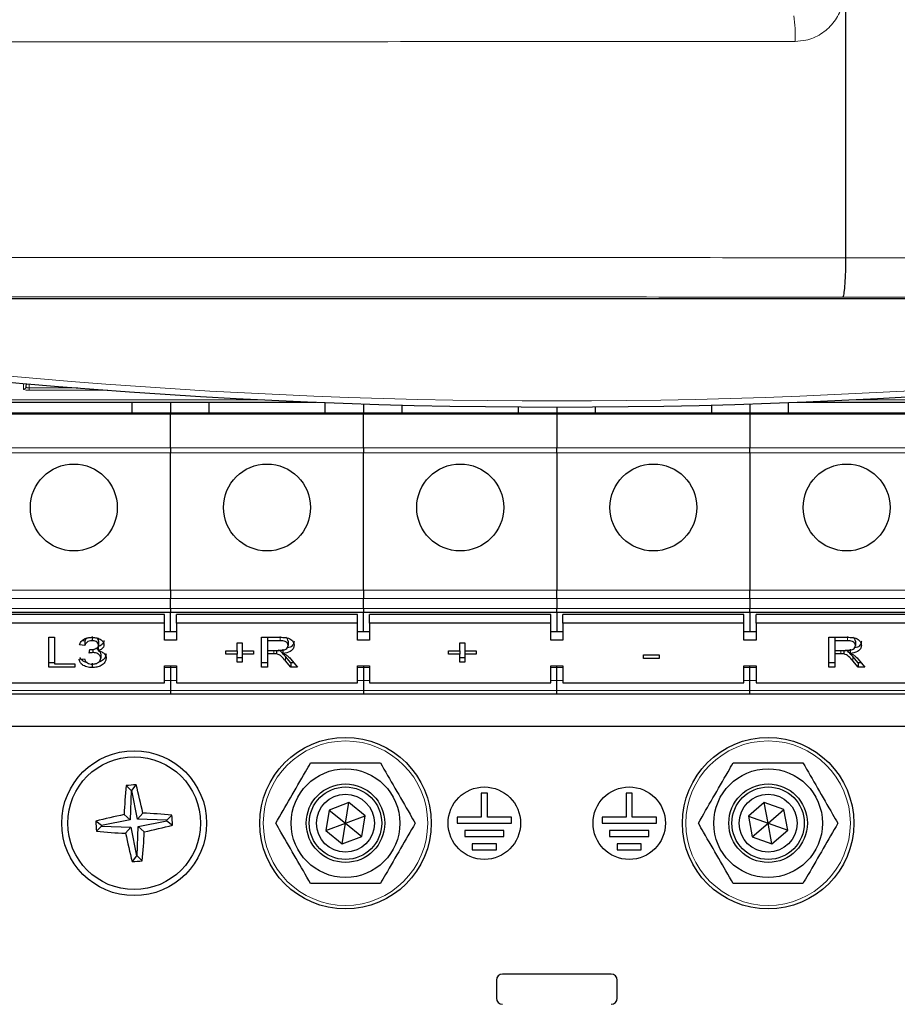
# Paper-space layout 'Blatt3' of a CAD drawing. Header units: millimetres. Extents: x 5 to 418, y 2 to 292.
# Tile 6 of 53: x 73 to 97, y 123 to 151. Entities that reach past the tile are written whole.
import ezdxf

# ---------------------------------------------------------------- set-up
doc = ezdxf.new("R2010")
doc.units = ezdxf.units.MM

psp = doc.layouts.new('Blatt3')

# ---------------------------------------------------------------- linework, layer by layer
at = {"color": 7, "linetype": 'Continuous', "lineweight": 25}
for p, q in [((95.4952, 143.9275), (95.4952, 192.7453)), ((95.4952, 143.9273), (95.4952, 143.9275)), ((118.04, 142.7966), (56.9838, 142.7966)), ((72.8592, 140.4527), (72.8577, 140.3657)), ((60.669, 139.94), (80.8629, 139.94)), ((75.7785, 139.94), (75.7785, 139.6344)), ((76.8452, 139.94), (76.8452, 139.6344)), ((77.9119, 139.6344), (77.9119, 139.94)), ((81.1119, 139.9303), (81.1119, 139.6344)), ((82.1785, 139.8927), (82.1785, 139.6344)), ((83.2452, 139.6344), (83.2452, 139.862)), ((86.4452, 139.8107), (86.4452, 139.6344)), ((87.5119, 139.8073), (87.5119, 139.6344)), ((88.5785, 139.6344), (88.5785, 139.8107)), ((91.7785, 139.862), (91.7785, 139.6344)), ((92.8452, 139.8927), (92.8452, 139.6344)), ((93.9119, 139.6344), (93.9119, 139.9303)), ((94.1608, 139.94), (114.3548, 139.94)), ((76.8452, 139.6344), (71.5119, 139.6344)), ((82.1785, 139.6344), (76.8452, 139.6344)), ((76.8452, 139.6344), (76.8452, 139.6064)), ((76.8452, 138.6838), (76.8452, 139.6064)), ((87.5119, 139.6344), (82.1785, 139.6344)), ((82.1785, 139.6344), (82.1785, 139.6064)), ((82.1785, 138.6838), (82.1785, 139.6064)), ((87.5119, 139.6064), (87.5119, 139.6344)), ((92.8452, 139.6344), (87.5119, 139.6344)), ((87.5119, 139.6064), (87.5119, 138.6838)), ((92.8452, 139.6064), (92.8452, 139.6344)), ((98.1785, 139.6344), (92.8452, 139.6344)), ((92.8452, 139.6064), (92.8452, 138.6838)), ((76.8452, 138.6838), (76.8452, 138.5452)), ((82.1785, 138.6838), (82.1785, 138.5452)), ((87.5119, 138.5452), (87.5119, 138.6838)), ((92.8452, 138.5452), (92.8452, 138.6838)), ((76.8452, 134.7558), (76.8452, 138.5452)), ((82.1785, 134.7558), (82.1785, 138.5452)), ((87.5119, 138.5452), (87.5119, 134.7558)), ((92.8452, 138.5452), (92.8452, 134.7558)), ((76.8452, 134.7558), (76.8452, 134.5201)), ((82.1785, 134.7558), (82.1785, 134.5201)), ((87.5119, 134.5201), (87.5119, 134.7558)), ((92.8452, 134.5201), (92.8452, 134.7558)), ((76.8452, 134.2439), (76.8452, 134.5201)), ((82.1785, 134.2439), (82.1785, 134.5201)), ((87.5119, 134.5201), (87.5119, 134.2439)), ((92.8452, 134.5201), (92.8452, 134.2439)), ((71.5119, 134.1463), (76.8452, 134.1463)), ((76.6785, 134.076), (71.6785, 134.076)), ((76.6785, 133.8403), (76.6785, 134.076)), ((76.8452, 134.2439), (76.8452, 134.1463)), ((76.8452, 134.1463), (82.1785, 134.1463)), ((76.8452, 133.6046), (76.8452, 134.1463)), ((77.0119, 133.8403), (77.0119, 134.076)), ((82.0119, 134.076), (77.0119, 134.076)), ((82.0119, 133.8403), (82.0119, 134.076)), ((82.1785, 134.2439), (82.1785, 134.1463)), ((82.1785, 134.1463), (87.5119, 134.1463)), ((82.1785, 133.6046), (82.1785, 134.1463)), ((82.3452, 133.8403), (82.3452, 134.076)), ((87.3452, 134.076), (82.3452, 134.076)), ((87.3452, 133.8403), (87.3452, 134.076)), ((87.5119, 134.1463), (87.5119, 134.2439)), ((87.5119, 134.1463), (92.8452, 134.1463)), ((87.5119, 134.1463), (87.5119, 133.6046)), ((87.6785, 133.8403), (87.6785, 134.076)), ((92.6785, 134.076), (87.6785, 134.076)), ((92.6785, 133.8403), (92.6785, 134.076)), ((92.8452, 134.1463), (92.8452, 134.2439)), ((92.8452, 134.1463), (98.1785, 134.1463)), ((92.8452, 134.1463), (92.8452, 133.6046)), ((93.0119, 133.8403), (93.0119, 134.076)), ((98.0119, 134.076), (93.0119, 134.076)), ((76.6785, 133.8403), (71.6785, 133.8403)), ((76.6785, 133.3689), (76.6785, 133.8403)), ((77.0119, 133.8403), (77.0119, 133.3689)), ((82.0119, 133.8403), (77.0119, 133.8403)), ((82.0119, 133.3689), (82.0119, 133.8403)), ((82.3452, 133.8403), (82.3452, 133.3689)), ((87.3452, 133.8403), (82.3452, 133.8403)), ((87.3452, 133.3689), (87.3452, 133.8403)), ((87.6785, 133.8403), (87.6785, 133.3689)), ((92.6785, 133.8403), (87.6785, 133.8403)), ((92.6785, 133.3689), (92.6785, 133.8403)), ((93.0119, 133.8403), (93.0119, 133.3689)), ((98.0119, 133.8403), (93.0119, 133.8403)), ((74.6835, 133.4722), (74.6835, 133.3543)), ((77.0119, 133.6046), (76.6785, 133.6046)), ((82.3452, 133.6046), (82.0119, 133.6046)), ((87.6785, 133.6046), (87.3452, 133.6046)), ((93.0119, 133.6046), (92.6785, 133.6046)), ((73.485, 133.4495), (73.6496, 133.4495)), ((73.485, 132.6246), (73.485, 133.4495)), ((73.6496, 133.4495), (73.6496, 132.7198)), ((74.4872, 133.2274), (74.3376, 133.238)), ((74.4872, 133.3453), (74.4066, 133.351)), ((74.4872, 133.3453), (74.4872, 133.2274)), ((74.8611, 133.3542), (74.8611, 133.2363)), ((77.0119, 133.3689), (76.6785, 133.3689)), ((78.6902, 133.3015), (78.8248, 133.3015)), ((78.6902, 133.0793), (78.6902, 133.3015)), ((78.8248, 133.3015), (78.8248, 133.0793)), ((79.3632, 133.4495), (79.8695, 133.4495)), ((79.3632, 132.6246), (79.3632, 133.4495)), ((79.5278, 133.4495), (79.5278, 133.3543)), ((79.5278, 133.3543), (79.5278, 133.0899)), ((79.8755, 133.3543), (79.5278, 133.3543)), ((80.0962, 133.3425), (80.0962, 133.2246)), ((82.3452, 133.3689), (82.0119, 133.3689)), ((84.8376, 133.3015), (84.9722, 133.3015)), ((84.8376, 133.0793), (84.8376, 133.3015)), ((84.9722, 133.3015), (84.9722, 133.0793)), ((87.6785, 133.3689), (87.3452, 133.3689)), ((93.0119, 133.3689), (92.6785, 133.3689)), ((95.0235, 133.4495), (95.5297, 133.4495)), ((95.0235, 132.6246), (95.0235, 133.4495)), ((95.188, 133.4495), (95.188, 133.3543)), ((95.188, 133.3543), (95.188, 133.0899)), ((95.5358, 133.3543), (95.188, 133.3543)), ((95.7564, 133.3425), (95.7564, 133.2246)), ((74.6054, 133.0159), (74.6209, 133.1111)), ((74.7022, 133.1164), (74.7022, 133.0271)), ((74.8515, 133.1941), (74.8515, 133.0762)), ((74.9209, 132.9915), (74.9209, 132.8736)), ((78.3761, 133.0793), (78.6902, 133.0793)), ((78.3761, 132.9842), (78.3761, 133.0793)), ((78.6902, 132.9842), (78.3761, 132.9842)), ((78.6902, 133.0793), (78.6902, 132.9842)), ((78.6902, 132.7621), (78.6902, 132.9842)), ((78.8248, 133.0793), (79.1389, 133.0793)), ((78.8248, 133.0793), (78.8248, 132.9842)), ((79.1389, 132.9842), (78.8248, 132.9842)), ((78.8248, 132.9842), (78.8248, 132.7621)), ((79.1389, 133.0793), (79.1389, 132.9842)), ((79.5278, 133.0899), (79.8402, 133.0899)), ((79.5278, 133.0899), (79.5278, 132.9947)), ((79.6963, 132.9947), (79.5278, 132.9947)), ((79.5278, 132.9947), (79.5278, 132.6246)), ((79.7774, 133.0899), (79.7774, 132.9909)), ((79.9513, 133.1232), (79.9513, 133.0053)), ((84.5235, 133.0793), (84.8376, 133.0793)), ((84.5235, 132.9842), (84.5235, 133.0793)), ((84.8376, 132.9842), (84.5235, 132.9842)), ((84.8376, 133.0793), (84.8376, 132.9842)), ((84.8376, 132.7621), (84.8376, 132.9842)), ((84.9722, 133.0793), (85.2863, 133.0793)), ((84.9722, 133.0793), (84.9722, 132.9842)), ((85.2863, 132.9842), (84.9722, 132.9842)), ((84.9722, 132.9842), (84.9722, 132.7621)), ((85.2863, 133.0793), (85.2863, 132.9842)), ((89.9081, 132.963), (90.3419, 132.963)), ((89.9081, 132.8678), (89.9081, 132.963)), ((90.3419, 132.963), (90.3419, 132.8678)), ((95.188, 133.0899), (95.5005, 133.0899)), ((95.188, 133.0899), (95.188, 132.9947)), ((95.3565, 132.9947), (95.188, 132.9947)), ((95.188, 132.9947), (95.188, 132.6246)), ((95.4376, 133.0899), (95.4376, 132.9909)), ((95.6115, 133.1232), (95.6115, 133.0053)), ((73.6496, 132.7424), (73.485, 132.7424)), ((73.6496, 132.7198), (74.203, 132.7198)), ((74.203, 132.7198), (74.203, 132.6246)), ((74.3227, 132.8467), (74.4722, 132.8572)), ((74.6856, 132.7318), (74.6856, 132.614)), ((76.6785, 132.6618), (77.0119, 132.6618)), ((76.6785, 132.1904), (76.6785, 132.6618)), ((76.8452, 132.6618), (76.8452, 132.6148)), ((77.0119, 132.6618), (77.0119, 132.1904)), ((78.8248, 132.8799), (78.6902, 132.8799)), ((78.8248, 132.7621), (78.6902, 132.7621)), ((79.5278, 132.7424), (79.3632, 132.7424)), ((80.1677, 132.7424), (80.0223, 132.9166)), ((80.1677, 132.6246), (80.0223, 132.7987)), ((80.1649, 132.8523), (80.3563, 132.6246)), ((80.2572, 132.7424), (80.1677, 132.7424)), ((80.1677, 132.7424), (80.1677, 132.6246)), ((82.0119, 132.6618), (82.3452, 132.6618)), ((82.0119, 132.1904), (82.0119, 132.6618)), ((82.1785, 132.6618), (82.1785, 132.6148)), ((82.3452, 132.6618), (82.3452, 132.1904)), ((84.9722, 132.8799), (84.8376, 132.8799)), ((84.9722, 132.7621), (84.8376, 132.7621)), ((87.3452, 132.6618), (87.6785, 132.6618)), ((87.3452, 132.1904), (87.3452, 132.6618)), ((87.5119, 132.6148), (87.5119, 132.6618)), ((87.6785, 132.6618), (87.6785, 132.1904)), ((90.3419, 132.8678), (89.9081, 132.8678)), ((92.6785, 132.6618), (93.0119, 132.6618)), ((92.6785, 132.1904), (92.6785, 132.6618)), ((92.8452, 132.6148), (92.8452, 132.6618)), ((93.0119, 132.6618), (93.0119, 132.1904)), ((95.188, 132.7424), (95.0235, 132.7424)), ((95.8279, 132.7424), (95.6826, 132.9166)), ((95.8279, 132.6246), (95.6826, 132.7987)), ((95.8251, 132.8523), (96.0165, 132.6246)), ((95.9175, 132.7424), (95.8279, 132.7424)), ((95.8279, 132.7424), (95.8279, 132.6246)), ((74.203, 132.6246), (73.485, 132.6246)), ((76.8452, 132.6148), (76.8452, 132.2581)), ((79.5278, 132.6246), (79.3632, 132.6246)), ((80.3563, 132.6246), (80.1677, 132.6246)), ((82.1785, 132.6148), (82.1785, 132.2581)), ((87.5119, 132.2581), (87.5119, 132.6148)), ((92.8452, 132.2581), (92.8452, 132.6148)), ((95.188, 132.6246), (95.0235, 132.6246)), ((96.0165, 132.6246), (95.8279, 132.6246)), ((71.6785, 132.1904), (76.6785, 132.1904)), ((76.8452, 132.2581), (76.8452, 131.982)), ((77.0119, 132.1904), (82.0119, 132.1904)), ((82.1785, 132.2581), (82.1785, 131.982)), ((82.3452, 132.1904), (87.3452, 132.1904)), ((87.5119, 131.982), (87.5119, 132.2581)), ((87.6785, 132.1904), (92.6785, 132.1904)), ((92.8452, 131.982), (92.8452, 132.2581)), ((93.0119, 132.1904), (98.0119, 132.1904)), ((76.8452, 131.8844), (71.5119, 131.8844)), ((76.8452, 131.982), (76.8452, 131.8844)), ((82.1785, 131.8844), (76.8452, 131.8844)), ((82.1785, 131.982), (82.1785, 131.8844)), ((87.5119, 131.8844), (82.1785, 131.8844)), ((87.5119, 131.8844), (87.5119, 131.982)), ((92.8452, 131.8844), (87.5119, 131.8844)), ((92.8452, 131.8844), (92.8452, 131.982)), ((98.1785, 131.8844), (92.8452, 131.8844)), ((116.5119, 130.9844), (58.5119, 130.9844)), ((75.7628, 129.221), (75.6211, 129.3565)), ((75.7628, 129.221), (75.7339, 128.4124)), ((75.7821, 129.2226), (75.7628, 129.221)), ((75.7821, 129.2226), (75.9004, 129.379)), ((75.94, 128.429), (75.7821, 129.2226)), ((85.5952, 129.151), (85.4285, 129.151)), ((85.4285, 129.151), (85.4285, 128.4844)), ((85.5952, 128.4844), (85.5952, 129.151)), ((89.4285, 129.151), (89.4285, 128.4844)), ((89.5952, 129.151), (89.4285, 129.151)), ((89.5952, 128.4844), (89.5952, 129.151)), ((81.7701, 128.8878), (81.2306, 128.682)), ((81.6785, 128.3177), (81.7701, 128.8878)), ((82.218, 128.5235), (81.7701, 128.8878)), ((93.2391, 128.8852), (92.8007, 128.5096)), ((93.7836, 128.6933), (93.2391, 128.8852)), ((93.3452, 128.3177), (93.2391, 128.8852)), ((75.94, 128.429), (76.0828, 128.5969)), ((81.2306, 128.682), (81.1391, 128.1119)), ((81.2306, 128.682), (81.6785, 128.3177)), ((93.3452, 128.3177), (93.7836, 128.6933)), ((93.8897, 128.1258), (93.7836, 128.6933)), ((74.9403, 128.2546), (74.7839, 128.3728)), ((75.7339, 128.4124), (74.9403, 128.2546)), ((75.7339, 128.4124), (75.566, 128.5553)), ((76.7485, 128.4001), (75.94, 128.429)), ((75.9565, 128.223), (76.7501, 128.3808)), ((76.7485, 128.4001), (76.884, 128.5418)), ((76.7501, 128.3808), (76.7485, 128.4001)), ((76.7501, 128.3808), (76.9065, 128.2626)), ((81.1391, 128.1119), (81.6785, 128.3177)), ((81.587, 127.7476), (81.6785, 128.3177)), ((81.6785, 128.3177), (82.218, 128.5235)), ((81.6785, 128.3177), (82.1265, 127.9534)), ((82.1265, 127.9534), (82.218, 128.5235)), ((84.7619, 128.4844), (84.7619, 128.3177)), ((85.4285, 128.4844), (84.7619, 128.4844)), ((84.7619, 128.3177), (86.2619, 128.3177)), ((86.2619, 128.4844), (85.5952, 128.4844)), ((86.2619, 128.3177), (86.2619, 128.4844)), ((89.4285, 128.4844), (88.7619, 128.4844)), ((88.7619, 128.4844), (88.7619, 128.3177)), ((88.7619, 128.3177), (90.2619, 128.3177)), ((90.2619, 128.4844), (89.5952, 128.4844)), ((90.2619, 128.3177), (90.2619, 128.4844)), ((92.8007, 128.5096), (92.9068, 127.9421)), ((92.8007, 128.5096), (93.3452, 128.3177)), ((92.9068, 127.9421), (93.3452, 128.3177)), ((93.3452, 128.3177), (93.8897, 128.1258)), ((93.4513, 127.7502), (93.3452, 128.3177)), ((74.9419, 128.2353), (74.8064, 128.0936)), ((74.9403, 128.2546), (74.9419, 128.2353)), ((74.9419, 128.2353), (75.7505, 128.2064)), ((75.7505, 128.2064), (75.6076, 128.0385)), ((75.7505, 128.2064), (75.9083, 127.4128)), ((75.9276, 127.4144), (75.9565, 128.223)), ((75.9565, 128.223), (76.1244, 128.0801)), ((81.1391, 128.1119), (81.587, 127.7476)), ((84.9702, 128.1177), (84.9702, 127.951)), ((86.0535, 128.1177), (84.9702, 128.1177)), ((86.0535, 127.951), (86.0535, 128.1177)), ((90.0535, 128.1177), (88.9702, 128.1177)), ((88.9702, 128.1177), (88.9702, 127.951)), ((90.0535, 127.951), (90.0535, 128.1177)), ((93.4513, 127.7502), (93.8897, 128.1258)), ((81.587, 127.7476), (82.1265, 127.9534)), ((84.9702, 127.951), (86.0535, 127.951)), ((88.9702, 127.951), (90.0535, 127.951)), ((92.9068, 127.9421), (93.4513, 127.7502)), ((85.8452, 127.751), (85.1785, 127.751)), ((85.1785, 127.751), (85.1785, 127.5844)), ((85.1785, 127.5844), (85.8452, 127.5844)), ((85.8452, 127.5844), (85.8452, 127.751)), ((89.8452, 127.751), (89.1785, 127.751)), ((89.1785, 127.751), (89.1785, 127.5844)), ((89.1785, 127.5844), (89.8452, 127.5844)), ((89.8452, 127.5844), (89.8452, 127.751)), ((75.9083, 127.4128), (75.7901, 127.2564)), ((75.9083, 127.4128), (75.9276, 127.4144)), ((75.9276, 127.4144), (76.0693, 127.2789)), ((85.8452, 123.9844), (85.8452, 123.4844)), ((89.0119, 124.151), (86.0119, 124.151)), ((89.1785, 123.4844), (89.1785, 123.9844))]:
    psp.add_line(p, q, dxfattribs=at)
at = {"color": 7, "linetype": 'Continuous', "lineweight": 18}
for p, q in [((72.791, 140.3017), (72.7938, 140.4585)), ((72.9452, 140.4451), (72.9452, 140.3328)), ((72.9452, 140.2688), (72.9452, 140.3328)), ((72.9452, 140.3328), (74.2872, 140.3328)), ((75.1181, 140.2688), (72.9452, 140.2688)), ((51.4928, 140.0104), (79.2881, 140.0104)), ((79.3616, 140.0067), (51.4928, 140.0067)), ((123.531, 140.0067), (95.6621, 140.0067)), ((95.7357, 140.0104), (123.531, 140.0104)), ((71.5119, 139.6064), (76.8452, 139.6064)), ((76.8452, 139.6064), (82.1785, 139.6064)), ((82.1785, 139.6064), (87.5119, 139.6064)), ((87.5119, 139.6064), (92.8452, 139.6064)), ((92.8452, 139.6064), (98.1785, 139.6064)), ((76.8452, 138.6838), (71.5119, 138.6838)), ((82.1785, 138.6838), (76.8452, 138.6838)), ((87.5119, 138.6838), (82.1785, 138.6838)), ((92.8452, 138.6838), (87.5119, 138.6838)), ((98.1785, 138.6838), (92.8452, 138.6838)), ((71.5119, 138.5452), (76.8452, 138.5452)), ((76.8452, 138.5452), (82.1785, 138.5452)), ((82.1785, 138.5452), (87.5119, 138.5452)), ((87.5119, 138.5452), (92.8452, 138.5452)), ((92.8452, 138.5452), (98.1785, 138.5452)), ((76.8452, 134.7558), (71.5119, 134.7558)), ((82.1785, 134.7558), (76.8452, 134.7558)), ((87.5119, 134.7558), (82.1785, 134.7558)), ((92.8452, 134.7558), (87.5119, 134.7558)), ((98.1785, 134.7558), (92.8452, 134.7558)), ((71.5119, 134.5201), (76.8452, 134.5201)), ((76.8452, 134.5201), (82.1785, 134.5201)), ((82.1785, 134.5201), (87.5119, 134.5201)), ((87.5119, 134.5201), (92.8452, 134.5201)), ((92.8452, 134.5201), (98.1785, 134.5201)), ((76.8452, 134.2439), (71.5119, 134.2439)), ((82.1785, 134.2439), (76.8452, 134.2439)), ((87.5119, 134.2439), (82.1785, 134.2439)), ((92.8452, 134.2439), (87.5119, 134.2439)), ((98.1785, 134.2439), (92.8452, 134.2439)), ((79.8755, 133.4722), (79.8755, 133.3543)), ((95.5358, 133.4722), (95.5358, 133.3543)), ((79.6963, 133.0899), (79.6963, 132.9947)), ((95.3565, 133.0899), (95.3565, 132.9947)), ((80.0223, 132.9166), (80.0223, 132.7987)), ((95.6826, 132.9166), (95.6826, 132.7987)), ((77.0119, 132.6148), (76.6785, 132.6148)), ((82.1785, 132.6148), (82.0119, 132.6148)), ((82.3452, 132.6148), (82.1785, 132.6148)), ((87.5119, 132.6148), (87.3452, 132.6148)), ((87.6785, 132.6148), (87.5119, 132.6148)), ((92.8452, 132.6148), (92.6785, 132.6148)), ((93.0119, 132.6148), (92.8452, 132.6148)), ((76.6785, 132.2581), (76.8452, 132.2581)), ((76.8452, 132.2581), (77.0119, 132.2581)), ((82.0119, 132.2581), (82.1785, 132.2581)), ((82.1785, 132.2581), (82.3452, 132.2581)), ((87.3452, 132.2581), (87.6785, 132.2581)), ((92.6785, 132.2581), (92.8452, 132.2581)), ((92.8452, 132.2581), (93.0119, 132.2581)), ((76.8452, 131.982), (71.5119, 131.982)), ((82.1785, 131.982), (76.8452, 131.982)), ((87.5119, 131.982), (82.1785, 131.982)), ((92.8452, 131.982), (87.5119, 131.982)), ((98.1785, 131.982), (92.8452, 131.982))]:
    psp.add_line(p, q, dxfattribs=at)
at = {"color": 7, "linetype": 'Continuous', "lineweight": 25}
for centre, radius in [((74.1785, 137.0344), 1.2), ((79.5119, 137.0344), 1.2), ((84.8452, 137.0344), 1.2), ((90.1785, 137.0344), 1.2), ((95.5119, 137.0344), 1.2), ((81.6785, 128.3177), 2.3667), ((93.3452, 128.3177), 2.3667), ((75.8452, 128.3177), 2), ((75.8452, 128.3177), 1.8333), ((81.6785, 128.3177), 1.5), ((93.3452, 128.3177), 1.5), ((81.6785, 128.3177), 1.0833), ((93.3452, 128.3177), 1.0833), ((81.6785, 128.3177), 1), ((85.5119, 128.3177), 1), ((89.5119, 128.3177), 1), ((93.3452, 128.3177), 1), ((81.6785, 128.3177), 0.8), ((93.3452, 128.3177), 0.8)]:
    psp.add_circle(centre, radius, dxfattribs=at)
at = {"color": 7, "linetype": 'Continuous', "lineweight": 18}
for centre in [(81.6785, 128.3177), (93.3452, 128.3177)]:
    psp.add_circle(centre, 2.2704, dxfattribs=at)
for centre, radius, start, end in [((90.8629, 150.0793), 3.2337, 356.86318, 9.45362), ((87.5119, 306.474), 166.5, 259.434941, 280.565059), ((72.7918, 140.3676), 0.0659, 269.33761, 358.37428)]:
    psp.add_arc(centre, radius, start, end, dxfattribs=at)
at = {"color": 7, "linetype": 'Continuous', "lineweight": 25}
for centre, radius, start, end in [((87.5119, 306.474), 166.6667, 259.163911, 280.836089), ((94.0909, 127.6844), 18.5453, 174.82701, 177.30846), ((77.3229, 109.9484), 19.4826, 94.18734, 95.01121), ((57.9354, 124.7759), 18.5453, 11.89009, 14.37154), ((75.2119, 110.072), 18.5453, 84.82701, 87.30846), ((79.387, 110.4079), 18.5453, 101.89009, 104.37154), ((94.2145, 129.7954), 19.4826, 184.18734, 185.01121), ((57.4759, 126.84), 19.4826, 4.18734, 5.01121), ((76.4785, 146.5634), 18.5453, 264.82701, 267.30846), ((93.7551, 131.8595), 18.5453, 191.89009, 194.37154), ((57.5995, 128.951), 18.5453, 354.82701, 357.30846), ((72.3034, 146.2275), 18.5453, 281.89009, 284.37154), ((74.3675, 146.687), 19.4826, 274.18734, 275.01121), ((86.0119, 123.9844), 0.1667, 90, 180), ((89.0119, 123.9844), 0.1667, 0, 90), ((86.0119, 123.4844), 0.1667, 180, 270), ((89.0119, 123.4844), 0.1667, 270, 0)]:
    psp.add_arc(centre, radius, start, end, dxfattribs=at)
at = {"color": 7, "linetype": 'Continuous', "lineweight": 18}
psp.add_ellipse((72.9452, 140.3016), major_axis=(0.1542, 0), ratio=0.212558, start_param=3.1378825, end_param=4.712389, dxfattribs=at)
for points, knots in [([(95.4276, 151.2363), (95.4127, 151.0866), (95.383, 150.7872), (95.1528, 150.3877), (94.8143, 150.0861), (94.439, 149.9256), (94.1908, 149.909), (94.0918, 149.9024)], [0, 0, 0, 0, 0.2144387, 0.4289491, 0.6433384, 0.8577355, 1, 1, 1, 1]), ([(94.0918, 149.9024), (90.3431, 149.8991), (82.8459, 149.8927), (72.5613, 149.8916), (63.2545, 149.8948), (57.7067, 149.8998), (54.932, 149.9024)], [0, 0, 0, 0, 0.2873416, 0.5746813, 0.7872745, 1, 1, 1, 1]), ([(52.4557, 143.9262), (53.7581, 143.9276), (57.8789, 143.932), (64.8285, 143.9369), (74.2415, 143.9396), (84.4698, 143.9372), (91.8649, 143.9313), (95.4952, 143.9273), (95.4952, 143.9273)], [0, 0, 0, 0, 0.0909036, 0.287602, 0.4844278, 0.7466181, 0.9999995, 1, 1, 1, 1]), ([(95.4952, 143.9275), (95.4952, 143.9275), (97.839, 143.9239), (102.5531, 143.9186), (109.0545, 143.9161), (114.9822, 143.918), (119.2346, 143.9216), (121.7051, 143.9249), (122.4015, 143.9258)], [0, 0, 0, 0, 0.0000007, 0.261989, 0.5259248, 0.7240785, 0.9222319, 1, 1, 1, 1]), ([(95.4096, 142.84), (91.7938, 142.8434), (84.4321, 142.8503), (74.2432, 142.8523), (64.8633, 142.8497), (57.9378, 142.8447), (53.8306, 142.8402), (52.5327, 142.8388)], [0, 0, 0, 0, 0.2531661, 0.515433, 0.7122521, 0.9090712, 1, 1, 1, 1]), ([(122.4914, 142.8384), (121.7902, 142.8375), (119.3033, 142.8343), (115.0212, 142.8308), (109.0525, 142.829), (102.5074, 142.8311), (97.7684, 142.8371), (95.4096, 142.84)], [0, 0, 0, 0, 0.0778058, 0.2759463, 0.4742902, 0.7383425, 1, 1, 1, 1]), ([(72.8577, 140.3657), (72.8587, 140.3618), (72.8608, 140.3539), (72.8778, 140.3436), (72.9023, 140.3363), (72.9264, 140.3332), (72.9408, 140.3329), (72.9452, 140.3328)], [0, 0, 0, 0, 0.23807123, 0.47231945, 0.69680417, 0.90683048, 1, 1, 1, 1])]:
    psp.add_open_spline(points, degree=3, knots=knots, dxfattribs=at)
at = {"color": 7, "linetype": 'Continuous', "lineweight": 25}
for points, knots in [([(95.4096, 142.84), (95.4103, 142.8403), (95.4142, 142.8416), (95.4277, 142.8597), (95.4496, 142.9578), (95.473, 143.2026), (95.4899, 143.5373), (95.4934, 143.7973), (95.4952, 143.9273)], [0, 0, 0, 0, 0.0156999, 0.0919399, 0.3189677, 0.545983, 0.7729914, 1, 1, 1, 1]), ([(74.3376, 133.238), (74.3491, 133.2701), (74.3721, 133.3341), (74.46, 133.4056), (74.569, 133.4442), (74.6422, 133.4477), (74.6788, 133.4495)], [0, 0, 0, 0, 0.28025318, 0.55952277, 0.77959242, 1, 1, 1, 1]), ([(74.5356, 133.427), (74.5238, 133.4148), (74.4998, 133.3899), (74.4914, 133.3603), (74.4872, 133.3453)], [0, 0, 0, 0, 0.4904701, 1, 1, 1, 1]), ([(74.6835, 133.3543), (74.656, 133.3526), (74.601, 133.3491), (74.5364, 133.3158), (74.5008, 133.2721), (74.4917, 133.2423), (74.4872, 133.2274)], [0, 0, 0, 0, 0.2800014, 0.5591308, 0.7793201, 1, 1, 1, 1]), ([(74.6424, 133.1099), (74.6719, 133.1118), (74.7311, 133.1156), (74.8073, 133.1418), (74.8557, 133.1865), (74.8593, 133.2197), (74.8611, 133.2363)], [0, 0, 0, 0, 0.2806803, 0.5609514, 0.7800568, 1, 1, 1, 1]), ([(74.6788, 133.4495), (74.7251, 133.4462), (74.8176, 133.4396), (74.93, 133.3888), (74.9979, 133.3169), (75.0064, 133.2655), (75.0107, 133.2398)], [0, 0, 0, 0, 0.2801842, 0.55985531, 0.77999994, 1, 1, 1, 1]), ([(74.8611, 133.2363), (74.8582, 133.2545), (74.8524, 133.2907), (74.8031, 133.3302), (74.7437, 133.3514), (74.7036, 133.3534), (74.6835, 133.3543)], [0, 0, 0, 0, 0.27945999, 0.55895226, 0.77925528, 1, 1, 1, 1]), ([(74.8611, 133.3542), (74.8591, 133.3728), (74.8558, 133.403), (74.8262, 133.424), (74.8148, 133.4321)], [0, 0, 0, 0, 0.6170262, 1, 1, 1, 1]), ([(75.0107, 133.3577), (75.008, 133.338), (75.0028, 133.2988), (74.9521, 133.2356), (74.8896, 133.2098), (74.8515, 133.1941)], [0, 0, 0, 0, 0.2804963, 0.56100335, 1, 1, 1, 1]), ([(75.0107, 133.2398), (75.008, 133.2202), (75.0028, 133.1809), (74.9521, 133.1177), (74.8896, 133.0919), (74.8515, 133.0762)], [0, 0, 0, 0, 0.2804963, 0.5610033, 1, 1, 1, 1]), ([(79.8402, 133.0899), (79.8742, 133.0904), (79.9417, 133.0913), (80.0352, 133.1145), (80.0872, 133.1681), (80.0932, 133.2058), (80.0962, 133.2246)], [0, 0, 0, 0, 0.2815626, 0.5602379, 0.7798719, 1, 1, 1, 1]), ([(79.8695, 133.4495), (79.9232, 133.4491), (80.03, 133.4483), (80.1738, 133.4033), (80.2479, 133.3163), (80.2564, 133.2568), (80.2607, 133.2271)], [0, 0, 0, 0, 0.2816712, 0.5592017, 0.779411, 1, 1, 1, 1]), ([(80.0962, 133.2246), (80.0926, 133.2462), (80.0855, 133.2893), (80.0044, 133.3487), (79.9244, 133.3522), (79.8755, 133.3543)], [0, 0, 0, 0, 0.2804059, 0.5599807, 1, 1, 1, 1]), ([(80.2607, 133.2271), (80.2559, 133.1949), (80.2462, 133.1306), (80.1387, 133.0353), (80.0223, 133.0167), (79.9513, 133.0053)], [0, 0, 0, 0, 0.28051737, 0.56050161, 1, 1, 1, 1]), ([(80.0962, 133.3425), (80.0933, 133.3647), (80.0883, 133.404), (80.0465, 133.4294), (80.0284, 133.4404)], [0, 0, 0, 0, 0.56587129, 1, 1, 1, 1]), ([(80.2607, 133.3449), (80.2555, 133.3132), (80.2452, 133.2497), (80.1725, 133.1757), (80.1037, 133.162), (80.0789, 133.1571)], [0, 0, 0, 0, 0.3909156, 0.7810882, 1, 1, 1, 1]), ([(95.5005, 133.0899), (95.5344, 133.0904), (95.602, 133.0913), (95.6955, 133.1145), (95.7474, 133.1681), (95.7534, 133.2058), (95.7564, 133.2246)], [0, 0, 0, 0, 0.2815626, 0.5602379, 0.7798719, 1, 1, 1, 1]), ([(95.5297, 133.4495), (95.5835, 133.4491), (95.6903, 133.4483), (95.834, 133.4033), (95.9082, 133.3163), (95.9167, 133.2568), (95.9209, 133.2271)], [0, 0, 0, 0, 0.2816712, 0.5592017, 0.779411, 1, 1, 1, 1]), ([(95.7564, 133.2246), (95.7529, 133.2462), (95.7458, 133.2893), (95.6647, 133.3487), (95.5847, 133.3522), (95.5358, 133.3543)], [0, 0, 0, 0, 0.28040589, 0.55998074, 1, 1, 1, 1]), ([(95.9209, 133.2271), (95.9161, 133.1949), (95.9065, 133.1306), (95.799, 133.0353), (95.6826, 133.0167), (95.6115, 133.0053)], [0, 0, 0, 0, 0.2805174, 0.5605016, 1, 1, 1, 1]), ([(95.7564, 133.3425), (95.7536, 133.3647), (95.7486, 133.404), (95.7068, 133.4294), (95.6886, 133.4404)], [0, 0, 0, 0, 0.5658713, 1, 1, 1, 1]), ([(95.9209, 133.3449), (95.9158, 133.3132), (95.9054, 133.2497), (95.8327, 133.1757), (95.7639, 133.162), (95.7392, 133.1571)], [0, 0, 0, 0, 0.3909156, 0.7810882, 1, 1, 1, 1]), ([(74.7022, 133.0271), (74.6839, 133.0262), (74.6511, 133.0244), (74.6194, 133.0185), (74.6054, 133.0159)], [0, 0, 0, 0, 0.5597721, 1, 1, 1, 1]), ([(74.6209, 133.1111), (74.6249, 133.1108), (74.632, 133.1102), (74.6392, 133.11), (74.6424, 133.1099)], [0, 0, 0, 0, 0.5600031, 1, 1, 1, 1]), ([(74.9209, 132.8736), (74.9176, 132.8965), (74.911, 132.9423), (74.8522, 132.9939), (74.7784, 133.0231), (74.7276, 133.0258), (74.7022, 133.0271)], [0, 0, 0, 0, 0.2797467, 0.5591709, 0.7794436, 1, 1, 1, 1]), ([(74.8515, 133.1043), (74.8489, 133.1068), (74.8316, 133.1238), (74.8024, 133.1309), (74.7776, 133.1369)], [0, 0, 0, 0, 0.1490833, 1, 1, 1, 1]), ([(74.8515, 133.0762), (74.8867, 133.068), (74.957, 133.0517), (75.0289, 132.9966), (75.0657, 132.9341), (75.0689, 132.8932), (75.0705, 132.8728)], [0, 0, 0, 0, 0.2798072, 0.5591854, 0.7794082, 1, 1, 1, 1]), ([(75.0705, 132.9906), (75.0635, 132.9517), (75.0494, 132.8739), (74.9587, 132.7937), (74.8859, 132.7702), (74.8632, 132.7628)], [0, 0, 0, 0, 0.4074106, 0.8152045, 1, 1, 1, 1]), ([(74.9209, 132.9915), (74.9208, 133.0156), (74.9206, 133.0418), (74.8989, 133.061), (74.8972, 133.0625)], [0, 0, 0, 0, 0.9231665, 1, 1, 1, 1]), ([(79.7774, 132.9909), (79.7623, 132.9923), (79.7354, 132.9948), (79.7082, 132.9947), (79.6963, 132.9947)], [0, 0, 0, 0, 0.5598527, 1, 1, 1, 1]), ([(80.0223, 132.7987), (79.9864, 132.8409), (79.9364, 132.8997), (79.8552, 132.9694), (79.8033, 132.9838), (79.7774, 132.9909)], [0, 0, 0, 0, 0.5608802, 0.7807292, 1, 1, 1, 1]), ([(80.0223, 132.9166), (79.9858, 132.9582), (79.935, 133.0161), (79.8676, 133.0793), (79.8326, 133.09), (79.8229, 133.093)], [0, 0, 0, 0, 0.64874392, 0.90303303, 1, 1, 1, 1]), ([(79.9513, 133.0053), (79.9693, 132.999), (80.0016, 132.9877), (80.0296, 132.9717), (80.0419, 132.9647)], [0, 0, 0, 0, 0.5601201, 1, 1, 1, 1]), ([(80.0419, 132.9647), (80.068, 132.9454), (80.1146, 132.9109), (80.1495, 132.8702), (80.1649, 132.8523)], [0, 0, 0, 0, 0.5597943, 1, 1, 1, 1]), ([(95.4376, 132.9909), (95.4226, 132.9923), (95.3956, 132.9948), (95.3685, 132.9947), (95.3565, 132.9947)], [0, 0, 0, 0, 0.5598527, 1, 1, 1, 1]), ([(95.6826, 132.7987), (95.6467, 132.8409), (95.5967, 132.8997), (95.5154, 132.9694), (95.4635, 132.9838), (95.4376, 132.9909)], [0, 0, 0, 0, 0.5608802, 0.7807292, 1, 1, 1, 1]), ([(95.6826, 132.9166), (95.6461, 132.9582), (95.5953, 133.0161), (95.5279, 133.0793), (95.4928, 133.09), (95.4831, 133.093)], [0, 0, 0, 0, 0.64874392, 0.90303303, 1, 1, 1, 1]), ([(95.6115, 133.0053), (95.6296, 132.999), (95.6619, 132.9877), (95.6899, 132.9717), (95.7022, 132.9647)], [0, 0, 0, 0, 0.5601201, 1, 1, 1, 1]), ([(95.7022, 132.9647), (95.7283, 132.9454), (95.7748, 132.9109), (95.8097, 132.8702), (95.8251, 132.8523)], [0, 0, 0, 0, 0.5597943, 1, 1, 1, 1]), ([(74.6856, 132.614), (74.6347, 132.6172), (74.5331, 132.6238), (74.4152, 132.6849), (74.3426, 132.7631), (74.3293, 132.8188), (74.3227, 132.8467)], [0, 0, 0, 0, 0.2799105, 0.5592491, 0.7794763, 1, 1, 1, 1]), ([(74.5446, 132.75), (74.5421, 132.7503), (74.4902, 132.7567), (74.4186, 132.8055), (74.3574, 132.8593), (74.3476, 132.8907), (74.3464, 132.8947)], [0, 0, 0, 0, 0.02527616, 0.53751402, 0.94135631, 1, 1, 1, 1]), ([(74.4722, 132.8572), (74.4799, 132.8359), (74.4952, 132.7932), (74.5441, 132.74), (74.6174, 132.7126), (74.6664, 132.7103), (74.691, 132.7092)], [0, 0, 0, 0, 0.2808811, 0.5600727, 0.7796532, 1, 1, 1, 1]), ([(75.0705, 132.8728), (75.0637, 132.8335), (75.0501, 132.7548), (74.9439, 132.6692), (74.8166, 132.6207), (74.7293, 132.6162), (74.6856, 132.614)], [0, 0, 0, 0, 0.2794007, 0.5590642, 0.7793783, 1, 1, 1, 1]), ([(74.691, 132.7092), (74.7255, 132.7115), (74.7945, 132.716), (74.8715, 132.7609), (74.9148, 132.8163), (74.9189, 132.8545), (74.9209, 132.8736)], [0, 0, 0, 0, 0.2798831, 0.5589932, 0.779319, 1, 1, 1, 1]), ([(79.754, 128.3177), (79.8877, 128.5492), (80.1592, 129.0194), (80.4843, 129.5826), (80.6688, 129.902), (80.7163, 129.9844)], [0, 0, 0, 0, 0.418553, 0.8501562, 1, 1, 1, 1]), ([(80.7163, 129.9844), (80.796, 129.9844), (81.1206, 129.9844), (81.7085, 129.9844), (82.2733, 129.9844), (82.583, 129.9844), (82.6408, 129.9844)], [0, 0, 0, 0, 0.1256357, 0.5116401, 0.9088287, 1, 1, 1, 1]), ([(82.6408, 129.9844), (82.7745, 129.7529), (83.0459, 129.2826), (83.3711, 128.7195), (83.5555, 128.4), (83.603, 128.3177)], [0, 0, 0, 0, 0.418553, 0.8501562, 1, 1, 1, 1]), ([(91.4207, 128.3177), (91.5544, 128.5492), (91.8259, 129.0194), (92.151, 129.5826), (92.3354, 129.902), (92.383, 129.9844)], [0, 0, 0, 0, 0.418553, 0.8501562, 1, 1, 1, 1]), ([(92.383, 129.9844), (92.4627, 129.9844), (92.7873, 129.9844), (93.3751, 129.9844), (93.94, 129.9844), (94.2496, 129.9844), (94.3075, 129.9844)], [0, 0, 0, 0, 0.1256357, 0.5116401, 0.9088287, 1, 1, 1, 1]), ([(94.3075, 129.9844), (94.4411, 129.7529), (94.7126, 129.2826), (95.0377, 128.7195), (95.2222, 128.4), (95.2697, 128.3177)], [0, 0, 0, 0, 0.418553, 0.8501562, 1, 1, 1, 1]), ([(80.7163, 126.651), (80.5826, 126.8825), (80.3111, 127.3528), (79.986, 127.9159), (79.8016, 128.2354), (79.754, 128.3177)], [0, 0, 0, 0, 0.418553, 0.8501562, 1, 1, 1, 1]), ([(83.603, 128.3177), (83.4694, 128.0862), (83.1979, 127.616), (82.8728, 127.0528), (82.6883, 126.7334), (82.6408, 126.651)], [0, 0, 0, 0, 0.418553, 0.8501562, 1, 1, 1, 1]), ([(92.383, 126.651), (92.2493, 126.8825), (91.9778, 127.3528), (91.6527, 127.9159), (91.4682, 128.2354), (91.4207, 128.3177)], [0, 0, 0, 0, 0.418553, 0.8501562, 1, 1, 1, 1]), ([(95.2697, 128.3177), (95.136, 128.0862), (94.8646, 127.616), (94.5394, 127.0528), (94.355, 126.7334), (94.3075, 126.651)], [0, 0, 0, 0, 0.418553, 0.8501562, 1, 1, 1, 1]), ([(82.6408, 126.651), (82.583, 126.651), (82.2804, 126.651), (81.7158, 126.651), (81.1276, 126.651), (80.796, 126.651), (80.7163, 126.651)], [0, 0, 0, 0, 0.09117145, 0.4772726, 0.87436407, 1, 1, 1, 1]), ([(94.3075, 126.651), (94.2496, 126.651), (93.947, 126.651), (93.3825, 126.651), (92.7943, 126.651), (92.4627, 126.651), (92.383, 126.651)], [0, 0, 0, 0, 0.0911715, 0.4772726, 0.8743641, 1, 1, 1, 1])]:
    psp.add_open_spline(points, degree=3, knots=knots, dxfattribs=at)

doc.saveas('drawing.dxf')
